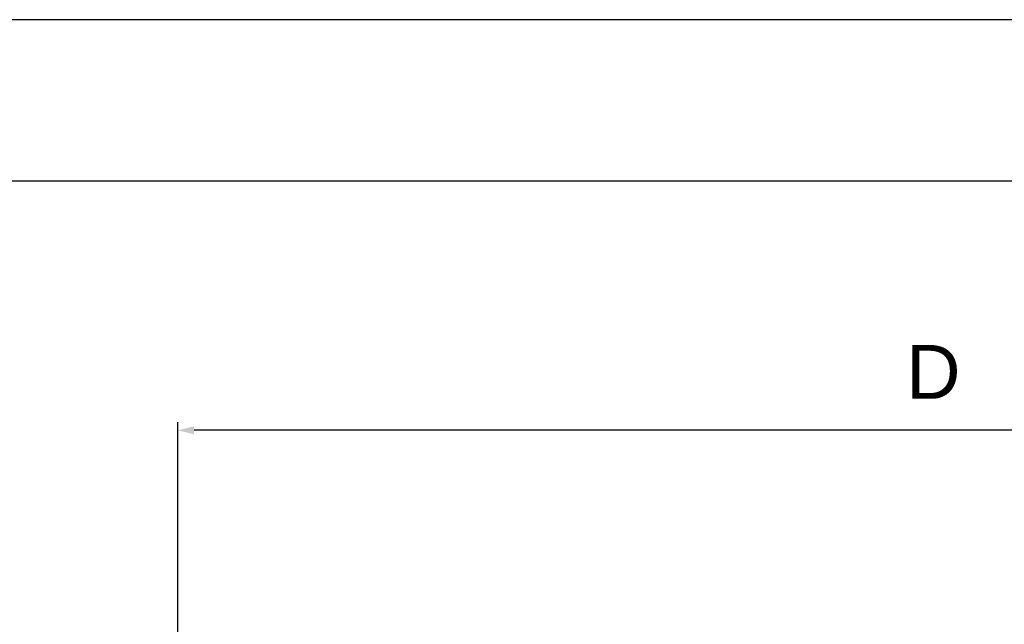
# Model space of a CAD drawing. Header units: millimetres. Extents: x 0 to 1700, y 17 to 1205.
# Tile 49 of 51: x 471 to 654, y 1093 to 1205. Entities that reach past the tile are written whole.
import ezdxf

# ---------------------------------------------------------------- set-up
doc = ezdxf.new("R2010")
doc.units = ezdxf.units.MM
doc.header["$LTSCALE"] = 77.505185
doc.header["$PDMODE"] = 3
doc.header["$PDSIZE"] = 0.3125
doc.layers.get('0').update_dxf_attribs({"linetype": 'CONTINUOUS'})
doc.layers.get('Defpoints').update_dxf_attribs({"linetype": 'CONTINUOUS'})
doc.layers.add('DF', color=3, linetype='CONTINUOUS')
doc.styles.get("Standard").update_dxf_attribs({"font": 'arial.ttf'})
doc.dimstyles.new('DIMSTYLE_1', dxfattribs={"dimtxt": 10, "dimasz": 3, "dimexe": 1.5, "dimexo": 3, "dimgap": 2.5, "dimtad": 1, "dimdec": 1, "dimzin": 0, "dimdsep": 46, "dimtxsty": 'Standard', "dimblk": '_FILLED', "dimblk1": '_FILLED', "dimblk2": '_FILLED', "dimcen": 0.09, "dimadec": 1, "dimazin": 0, "dimtp": 0.1, "dimtm": 0.1, "dimtfac": 1, "dimtdec": 1, "dimtofl": 0, "dimtmove": 0, "dimatfit": 3, "dimldrblk": '_FILLED', "dimfxl": 1, "dimtolj": 1, "dimtzin": 0, "dimarcsym": 0})

# ---------------------------------------------------------------- blocks, each defined once
blk = doc.blocks.new('_FILLED')
at = {"color": 0, "linetype": 'ByBlock'}
blk.add_solid([(0, 0), (-1, 0.25), (-1, -0.25)], dxfattribs=at)
blk = doc.blocks.new('*D3')
at = {"color": 0, "linetype": 'Continuous', "lineweight": -2, "transparency": 16777216}
for p, q in [((500.62, 997.49), (500.62, 1130.78)), ((777.62, 1129.28), (503.62, 1129.28)), ((780.62, 1117.28), (780.62, 1130.78))]:
    blk.add_line(p, q, dxfattribs=at)
at = {"layer": 'Defpoints', "color": 0, "linetype": 'Continuous', "transparency": 16777216}
for p in [(500.62, 1129.28), (780.62, 1114.28), (500.62, 994.49)]:
    blk.add_point(p, dxfattribs=at)
at = {"color": 0, "linetype": 'Continuous', "lineweight": -2, "transparency": 16777216, "xscale": 3, "yscale": 3, "zscale": 3, "rotation": 180}
blk.add_blockref('_FILLED', (500.62, 1129.28), dxfattribs=at)
at = {"color": 0, "linetype": 'Continuous', "lineweight": -2, "transparency": 16777216, "xscale": 3, "yscale": 3, "zscale": 3}
blk.add_blockref('_FILLED', (780.62, 1129.28), dxfattribs=at)
at = {"color": 0, "linetype": 'Continuous', "transparency": 16777216, "insert": (640.8, 1145.12), "char_height": 10, "width": 10.0743, "attachment_point": 2, "line_spacing_factor": 0.9}
blk.add_mtext('\\A1;D', dxfattribs=at)

msp = doc.modelspace()

# ---------------------------------------------------------------- linework, layer by layer
msp.add_line((840, 1205.48), (0, 1205.48))
at = {"layer": 'DF'}
msp.add_line((810, 1175.48), (30, 1175.48), dxfattribs=at)

# ---------------------------------------------------------------- dimensions: what is measured, and where the dimension line sits
at = {"linetype": 'Continuous'}
dim = msp.add_linear_dim(base=(500.62, 1129.28), p1=(780.62, 1114.28), p2=(500.62, 994.49), angle=180, text='D', dimstyle='DIMSTYLE_1', dxfattribs=at)
dim.commit()
dim.dimension.update_dxf_attribs({"geometry": '*D3', "text_midpoint": (640.8, 1129.28), "dimtype": 160})

doc.saveas('drawing.dxf')
